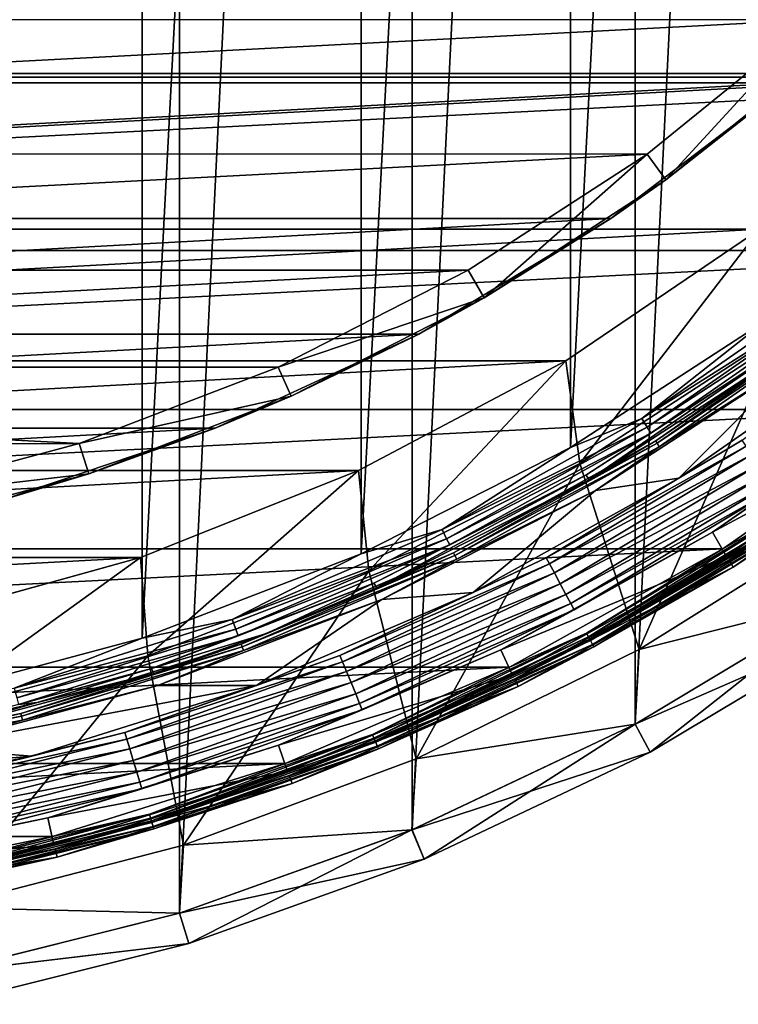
# Model space of a CAD drawing. Header units: millimetres. Extents: x -40 to 40, y -40 to 40.
# Tile 138 of 256: x 9 to 20.2, y -39.2 to -23.8. Entities that reach past the tile are written whole.
import ezdxf

# ---------------------------------------------------------------- set-up
doc = ezdxf.new("R2010")
doc.units = ezdxf.units.MM
doc.header["$LTSCALE"] = 26.699852
for name, color, linetype in [('1', 7, 'CONTINUOUS'), ('104', 7, 'CONTINUOUS'), ('105', 7, 'CONTINUOUS'), ('106', 7, 'CONTINUOUS'), ('109', 7, 'CONTINUOUS'), ('11', 7, 'CONTINUOUS'), ('12', 7, 'CONTINUOUS'), ('14', 7, 'CONTINUOUS'), ('16', 7, 'CONTINUOUS'), ('17', 7, 'CONTINUOUS'), ('3', 7, 'CONTINUOUS'), ('38', 7, 'CONTINUOUS'), ('39', 7, 'CONTINUOUS'), ('4', 7, 'CONTINUOUS'), ('41', 7, 'CONTINUOUS'), ('42', 7, 'CONTINUOUS'), ('46', 7, 'CONTINUOUS'), ('47', 7, 'CONTINUOUS'), ('48', 7, 'CONTINUOUS'), ('60', 7, 'CONTINUOUS'), ('61', 7, 'CONTINUOUS'), ('62', 7, 'CONTINUOUS'), ('63', 7, 'CONTINUOUS'), ('7', 7, 'CONTINUOUS'), ('8', 7, 'CONTINUOUS'), ('9', 7, 'CONTINUOUS')]:
    doc.layers.add(name, color=color, linetype=linetype)

msp = doc.modelspace()

# ---------------------------------------------------------------- linework, layer by layer
at = {"layer": '1', "linetype": 'Continuous'}
for points in [[(11.467, 37.799), (7.706, 38.741), (7.707, -38.741), (11.467, 37.799)], [(11.467, -37.799), (11.467, 37.799), (7.707, -38.741), (11.467, -37.799)], [(15.116, 36.493), (11.467, 37.799), (11.467, -37.799), (15.116, 36.493)], [(15.117, -36.493), (15.116, 36.493), (11.467, -37.799), (15.117, -36.493)], [(18.62, 34.836), (15.116, 36.493), (15.117, -36.493), (18.62, 34.836)], [(18.62, -34.836), (18.62, 34.836), (15.117, -36.493), (18.62, -34.836)], [(21.944, 32.843), (18.62, 34.836), (18.62, -34.836), (21.944, 32.843)], [(21.945, -32.843), (21.944, 32.843), (18.62, -34.836), (21.945, -32.843)]]:
    msp.add_3dface(points, dxfattribs=at)
at = {"layer": '104', "linetype": 'Continuous'}
for points in [[(21.411, -23.781, -730), (23.78, -21.413, -730), (-21.413, -23.78, -730), (21.411, -23.781, -730)], [(-18.81, -25.888, -730), (21.411, -23.781, -730), (-21.413, -23.78, -730), (-18.81, -25.888, -730)], [(18.809, -25.889, -730), (21.411, -23.781, -730), (-18.81, -25.888, -730), (18.809, -25.889, -730)], [(-16, -27.713, -730), (18.809, -25.889, -730), (-18.81, -25.888, -730), (-16, -27.713, -730)], [(16, -27.713, -730), (18.809, -25.889, -730), (-16, -27.713, -730), (16, -27.713, -730)], [(-13.016, -29.233, -730), (16, -27.713, -730), (-16, -27.713, -730), (-13.016, -29.233, -730)], [(13.016, -29.233, -730), (16, -27.713, -730), (-13.016, -29.233, -730), (13.016, -29.233, -730)], [(-9.889, -30.434, -730), (9.89, -30.433, -730), (-13.016, -29.233, -730), (-9.889, -30.434, -730)], [(9.89, -30.433, -730), (13.016, -29.233, -730), (-13.016, -29.233, -730), (9.89, -30.433, -730)], [(6.654, -31.3, -730), (9.89, -30.433, -730), (-9.889, -30.434, -730), (6.654, -31.3, -730)]]:
    msp.add_3dface(points, dxfattribs=at)
at = {"layer": '105', "linetype": 'Continuous'}
for points in [[(21.411, -23.781, -730), (18.809, -25.889, -730), (19.103, -26.293, -730.5), (21.411, -23.781, -730)], [(21.747, -24.152, -730.5), (21.411, -23.781, -730), (19.103, -26.293, -730.5), (21.747, -24.152, -730.5)], [(18.809, -25.889, -730), (16, -27.713, -730), (16.25, -28.146, -730.5), (18.809, -25.889, -730)], [(19.103, -26.293, -730.5), (18.809, -25.889, -730), (16.25, -28.146, -730.5), (19.103, -26.293, -730.5)], [(16, -27.713, -730), (13.016, -29.233, -730), (16.25, -28.146, -730.5), (16, -27.713, -730)], [(16.25, -28.146, -730.5), (13.016, -29.233, -730), (13.219, -29.69, -730.5), (16.25, -28.146, -730.5)], [(13.016, -29.233, -730), (9.89, -30.433, -730), (13.219, -29.69, -730.5), (13.016, -29.233, -730)], [(13.219, -29.69, -730.5), (9.89, -30.433, -730), (10.043, -30.909, -730.5), (13.219, -29.69, -730.5)], [(9.89, -30.433, -730), (6.654, -31.3, -730), (10.043, -30.909, -730.5), (9.89, -30.433, -730)], [(10.043, -30.909, -730.5), (6.654, -31.3, -730), (6.757, -31.79, -730.5), (10.043, -30.909, -730.5)]]:
    msp.add_3dface(points, dxfattribs=at)
at = {"layer": '106', "linetype": 'Continuous'}
for points in [[(21.747, -24.152, -730.5), (19.103, -26.293, -730.5), (21.039, -24.771, -733), (21.747, -24.152, -730.5)], [(21.039, -24.771, -733), (19.103, -26.293, -730.5), (18.237, -26.901, -733), (21.039, -24.771, -733)], [(19.103, -26.293, -730.5), (16.25, -28.146, -730.5), (18.237, -26.901, -733), (19.103, -26.293, -730.5)], [(18.237, -26.901, -733), (16.25, -28.146, -730.5), (15.222, -28.715, -733), (18.237, -26.901, -733)], [(16.25, -28.146, -730.5), (13.219, -29.69, -730.5), (15.222, -28.715, -733), (16.25, -28.146, -730.5)], [(15.222, -28.715, -733), (13.219, -29.69, -730.5), (12.028, -30.192, -733), (15.222, -28.715, -733)], [(13.219, -29.69, -730.5), (10.043, -30.909, -730.5), (12.028, -30.192, -733), (13.219, -29.69, -730.5)], [(12.028, -30.192, -733), (10.043, -30.909, -730.5), (8.694, -31.316, -733), (12.028, -30.192, -733)], [(10.043, -30.909, -730.5), (6.757, -31.79, -730.5), (8.694, -31.316, -733), (10.043, -30.909, -730.5)]]:
    msp.add_3dface(points, dxfattribs=at)
at = {"layer": '109', "linetype": 'Continuous'}
for points in [[(23.594, -22.351, -733), (-21.039, -24.771, -733), (-23.595, -22.35, -733), (23.594, -22.351, -733)], [(23.594, -22.351, -733), (21.039, -24.771, -733), (-21.039, -24.771, -733), (23.594, -22.351, -733)], [(21.039, -24.771, -733), (-18.238, -26.9, -733), (-21.039, -24.771, -733), (21.039, -24.771, -733)], [(21.039, -24.771, -733), (18.237, -26.901, -733), (-18.238, -26.9, -733), (21.039, -24.771, -733)], [(18.237, -26.901, -733), (-15.223, -28.714, -733), (-18.238, -26.9, -733), (18.237, -26.901, -733)], [(18.237, -26.901, -733), (15.222, -28.715, -733), (-15.223, -28.714, -733), (18.237, -26.901, -733)], [(15.222, -28.715, -733), (-12.029, -30.192, -733), (-15.223, -28.714, -733), (15.222, -28.715, -733)], [(15.222, -28.715, -733), (12.028, -30.192, -733), (-12.029, -30.192, -733), (15.222, -28.715, -733)], [(12.028, -30.192, -733), (-8.694, -31.316, -733), (-12.029, -30.192, -733), (12.028, -30.192, -733)], [(12.028, -30.192, -733), (8.694, -31.316, -733), (-8.694, -31.316, -733), (12.028, -30.192, -733)]]:
    msp.add_3dface(points, dxfattribs=at)
at = {"layer": '11', "linetype": 'Continuous'}
for points in [[(20.867, -28.719, -4), (18.685, -33.662, -4), (17.751, -30.743, -4), (20.867, -28.719, -4)], [(21.994, -31.599, -4), (18.685, -33.662, -4), (20.867, -28.719, -4), (21.994, -31.599, -4)], [(17.751, -30.743, -4), (15.183, -35.38, -4), (14.44, -32.43, -4), (17.751, -30.743, -4)], [(18.685, -33.662, -4), (15.183, -35.38, -4), (17.751, -30.743, -4), (18.685, -33.662, -4)], [(14.44, -32.43, -4), (11.527, -36.734, -4), (10.972, -33.762, -4), (14.44, -32.43, -4)], [(15.183, -35.38, -4), (11.527, -36.734, -4), (14.44, -32.43, -4), (15.183, -35.38, -4)], [(10.972, -33.762, -4), (7.75, -37.712, -4), (7.382, -34.724, -4), (10.972, -33.762, -4)], [(11.527, -36.734, -4), (7.75, -37.712, -4), (10.972, -33.762, -4), (11.527, -36.734, -4)]]:
    msp.add_3dface(points, dxfattribs=at)
at = {"layer": '12', "linetype": 'Continuous'}
for points in [[(20.867, -28.719, -4), (17.751, -30.743, -4), (20.867, -28.72, -6.5), (20.867, -28.719, -4)], [(20.867, -28.72, -6.5), (17.751, -30.743, -4), (17.751, -30.743, -6.5), (20.867, -28.72, -6.5)], [(17.751, -30.743, -6.5), (14.44, -32.43, -4), (14.44, -32.43, -6.5), (17.751, -30.743, -6.5)], [(17.751, -30.743, -4), (14.44, -32.43, -4), (17.751, -30.743, -6.5), (17.751, -30.743, -4)], [(14.44, -32.43, -6.5), (10.972, -33.762, -4), (10.971, -33.762, -6.5), (14.44, -32.43, -6.5)], [(14.44, -32.43, -4), (10.972, -33.762, -4), (14.44, -32.43, -6.5), (14.44, -32.43, -4)], [(10.971, -33.762, -6.5), (7.382, -34.724, -4), (7.381, -34.724, -6.5), (10.971, -33.762, -6.5)], [(10.972, -33.762, -4), (7.382, -34.724, -4), (10.971, -33.762, -6.5), (10.972, -33.762, -4)]]:
    msp.add_3dface(points, dxfattribs=at)
at = {"layer": '14', "linetype": 'Continuous'}
for points in [[(20.577, -27.066, -6.5), (17.751, -30.743, -6.5), (17.53, -29.132, -6.5), (20.577, -27.066, -6.5)], [(20.867, -28.72, -6.5), (17.751, -30.743, -6.5), (20.577, -27.066, -6.5), (20.867, -28.72, -6.5)], [(17.53, -29.132, -6.5), (14.44, -32.43, -6.5), (14.277, -30.857, -6.5), (17.53, -29.132, -6.5)], [(17.751, -30.743, -6.5), (14.44, -32.43, -6.5), (17.53, -29.132, -6.5), (17.751, -30.743, -6.5)], [(14.277, -30.857, -6.5), (10.971, -33.762, -6.5), (10.857, -32.22, -6.5), (14.277, -30.857, -6.5)], [(14.44, -32.43, -6.5), (10.971, -33.762, -6.5), (14.277, -30.857, -6.5), (14.44, -32.43, -6.5)], [(10.857, -32.22, -6.5), (7.381, -34.724, -6.5), (7.31, -33.205, -6.5), (10.857, -32.22, -6.5)], [(10.971, -33.762, -6.5), (7.381, -34.724, -6.5), (10.857, -32.22, -6.5), (10.971, -33.762, -6.5)]]:
    msp.add_3dface(points, dxfattribs=at)
at = {"layer": '16', "linetype": 'Continuous'}
for points in [[(-23.383, -24.683, -3.5), (-25.915, -22.01, -3.5), (25.914, -22.01, -3.5), (-23.383, -24.683, -3.5)], [(23.382, -24.683, -3.5), (-23.383, -24.683, -3.5), (25.914, -22.01, -3.5), (23.382, -24.683, -3.5)], [(-20.577, -27.066, -3.5), (-23.383, -24.683, -3.5), (23.382, -24.683, -3.5), (-20.577, -27.066, -3.5)], [(20.576, -27.067, -3.5), (-20.577, -27.066, -3.5), (23.382, -24.683, -3.5), (20.576, -27.067, -3.5)], [(-17.53, -29.132, -3.5), (-20.577, -27.066, -3.5), (20.576, -27.067, -3.5), (-17.53, -29.132, -3.5)], [(17.529, -29.133, -3.5), (-17.53, -29.132, -3.5), (20.576, -27.067, -3.5), (17.529, -29.133, -3.5)], [(-14.277, -30.857, -3.5), (-17.53, -29.132, -3.5), (17.529, -29.133, -3.5), (-14.277, -30.857, -3.5)], [(14.277, -30.857, -3.5), (-14.277, -30.857, -3.5), (17.529, -29.133, -3.5), (14.277, -30.857, -3.5)], [(-10.857, -32.22, -3.5), (-14.277, -30.857, -3.5), (14.277, -30.857, -3.5), (-10.857, -32.22, -3.5)], [(10.857, -32.22, -3.5), (-10.857, -32.22, -3.5), (14.277, -30.857, -3.5), (10.857, -32.22, -3.5)], [(-7.31, -33.205, -3.5), (-10.857, -32.22, -3.5), (10.857, -32.22, -3.5), (-7.31, -33.205, -3.5)], [(7.309, -33.205, -3.5), (-7.31, -33.205, -3.5), (10.857, -32.22, -3.5), (7.309, -33.205, -3.5)]]:
    msp.add_3dface(points, dxfattribs=at)
at = {"layer": '17', "linetype": 'Continuous'}
for points in [[(17.53, -29.132, -6.5), (17.529, -29.133, -3.5), (20.576, -27.067, -3.5), (17.53, -29.132, -6.5)], [(20.577, -27.066, -6.5), (17.53, -29.132, -6.5), (20.576, -27.067, -3.5), (20.577, -27.066, -6.5)], [(17.53, -29.132, -6.5), (14.277, -30.857, -6.5), (17.529, -29.133, -3.5), (17.53, -29.132, -6.5)], [(14.277, -30.857, -6.5), (14.277, -30.857, -3.5), (17.529, -29.133, -3.5), (14.277, -30.857, -6.5)], [(14.277, -30.857, -6.5), (10.857, -32.22, -6.5), (14.277, -30.857, -3.5), (14.277, -30.857, -6.5)], [(10.857, -32.22, -6.5), (10.857, -32.22, -3.5), (14.277, -30.857, -3.5), (10.857, -32.22, -6.5)], [(7.31, -33.205, -6.5), (7.309, -33.205, -3.5), (10.857, -32.22, -3.5), (7.31, -33.205, -6.5)], [(10.857, -32.22, -6.5), (7.31, -33.205, -6.5), (10.857, -32.22, -3.5), (10.857, -32.22, -6.5)]]:
    msp.add_3dface(points, dxfattribs=at)
at = {"layer": '3', "linetype": 'Continuous'}
for points in [[(21.945, -32.843), (18.62, -34.836), (22.223, -33.259, -0.5), (21.945, -32.843)], [(22.223, -33.259, -0.5), (18.62, -34.836), (18.856, -35.277, -0.5), (22.223, -33.259, -0.5)], [(18.62, -34.836), (15.117, -36.493), (18.856, -35.277, -0.5), (18.62, -34.836)], [(18.856, -35.277, -0.5), (15.117, -36.493), (15.307, -36.955, -0.5), (18.856, -35.277, -0.5)], [(15.117, -36.493), (11.467, -37.799), (15.307, -36.955, -0.5), (15.117, -36.493)], [(15.307, -36.955, -0.5), (11.467, -37.799), (11.611, -38.278, -0.5), (15.307, -36.955, -0.5)], [(11.467, -37.799), (7.707, -38.741), (11.611, -38.278, -0.5), (11.467, -37.799)], [(11.611, -38.278, -0.5), (7.707, -38.741), (7.804, -39.231, -0.5), (11.611, -38.278, -0.5)]]:
    msp.add_3dface(points, dxfattribs=at)
at = {"layer": '38', "linetype": 'Continuous'}
for points in [[(19.307, -30.975, -6), (22.342, -28.863, -6), (21.158, -29.117, -6), (19.307, -30.975, -6)], [(17.999, -31.169, -6), (19.307, -30.975, -6), (21.158, -29.117, -6), (17.999, -31.169, -6)], [(16.075, -32.77, -6), (19.307, -30.975, -6), (17.999, -31.169, -6), (16.075, -32.77, -6)], [(14.643, -32.879, -6), (16.075, -32.77, -6), (17.999, -31.169, -6), (14.643, -32.879, -6)], [(11.127, -34.229, -6), (12.677, -34.228, -6), (14.643, -32.879, -6), (11.127, -34.229, -6)], [(12.677, -34.228, -6), (16.075, -32.77, -6), (14.643, -32.879, -6), (12.677, -34.228, -6)], [(9.15, -35.335, -6), (12.677, -34.228, -6), (7.489, -35.205, -6), (9.15, -35.335, -6)], [(7.489, -35.205, -6), (12.677, -34.228, -6), (11.127, -34.229, -6), (7.489, -35.205, -6)], [(3.769, -35.795, -6), (9.15, -35.335, -6), (7.489, -35.205, -6), (3.769, -35.795, -6)], [(5.528, -36.079, -6), (9.15, -35.335, -6), (3.769, -35.795, -6), (5.528, -36.079, -6)]]:
    msp.add_3dface(points, dxfattribs=at)
at = {"layer": '39', "linetype": 'Continuous'}
for points in [[(22.342, -28.863, -6), (19.307, -30.975, -6), (20.299, -30.38, -5.809), (22.342, -28.863, -6)], [(22.952, -29.655, -6), (20.813, -31.149, -5.81), (19.835, -31.825, -6), (22.952, -29.655, -6)], [(20.299, -30.38, -5.809), (17.224, -32.224, -5.809), (20.36, -30.471, -5.646), (20.299, -30.38, -5.809)], [(20.299, -30.38, -5.809), (19.307, -30.975, -6), (17.224, -32.224, -5.809), (20.299, -30.38, -5.809)], [(20.36, -30.471, -5.646), (17.224, -32.224, -5.809), (17.275, -32.319, -5.646), (20.36, -30.471, -5.646)], [(20.36, -30.471, -5.646), (17.275, -32.319, -5.646), (20.45, -30.606, -5.538), (20.36, -30.471, -5.646)], [(20.45, -30.606, -5.538), (17.275, -32.319, -5.646), (17.352, -32.463, -5.538), (20.45, -30.606, -5.538)], [(20.45, -30.606, -5.538), (17.352, -32.463, -5.538), (20.556, -30.765, -5.5), (20.45, -30.606, -5.538)], [(20.556, -30.765, -5.5), (17.352, -32.463, -5.538), (17.442, -32.632, -5.5), (20.556, -30.765, -5.5)], [(20.556, -30.765, -5.5), (17.442, -32.632, -5.5), (20.663, -30.924, -5.538), (20.556, -30.765, -5.5)], [(19.307, -30.975, -6), (16.075, -32.77, -6), (17.224, -32.224, -5.809), (19.307, -30.975, -6)], [(20.663, -30.924, -5.538), (17.442, -32.632, -5.5), (17.532, -32.8, -5.538), (20.663, -30.924, -5.538)], [(20.663, -30.924, -5.538), (17.532, -32.8, -5.538), (20.753, -31.059, -5.647), (20.663, -30.924, -5.538)], [(20.753, -31.059, -5.647), (17.532, -32.8, -5.538), (17.609, -32.944, -5.647), (20.753, -31.059, -5.647)], [(20.753, -31.059, -5.647), (17.609, -32.944, -5.647), (20.813, -31.149, -5.81), (20.753, -31.059, -5.647)], [(20.813, -31.149, -5.81), (17.609, -32.944, -5.647), (17.66, -33.039, -5.81), (20.813, -31.149, -5.81)], [(20.813, -31.149, -5.81), (17.66, -33.039, -5.81), (19.835, -31.825, -6), (20.813, -31.149, -5.81)], [(19.835, -31.825, -6), (17.66, -33.039, -5.81), (16.513, -33.669, -6), (19.835, -31.825, -6)], [(17.224, -32.224, -5.809), (16.075, -32.77, -6), (13.983, -33.757, -5.809), (17.224, -32.224, -5.809)], [(17.224, -32.224, -5.809), (13.983, -33.757, -5.809), (17.275, -32.319, -5.646), (17.224, -32.224, -5.809)], [(17.275, -32.319, -5.646), (13.983, -33.757, -5.809), (14.024, -33.857, -5.646), (17.275, -32.319, -5.646)], [(17.275, -32.319, -5.646), (14.024, -33.857, -5.646), (17.352, -32.463, -5.538), (17.275, -32.319, -5.646)], [(17.352, -32.463, -5.538), (14.024, -33.857, -5.646), (14.086, -34.007, -5.538), (17.352, -32.463, -5.538)], [(17.352, -32.463, -5.538), (14.086, -34.007, -5.538), (17.442, -32.632, -5.5), (17.352, -32.463, -5.538)], [(17.442, -32.632, -5.5), (14.086, -34.007, -5.538), (14.16, -34.184, -5.5), (17.442, -32.632, -5.5)], [(17.442, -32.632, -5.5), (14.16, -34.184, -5.5), (17.532, -32.8, -5.538), (17.442, -32.632, -5.5)], [(16.075, -32.77, -6), (12.677, -34.228, -6), (13.983, -33.757, -5.809), (16.075, -32.77, -6)], [(17.532, -32.8, -5.538), (14.16, -34.184, -5.5), (14.233, -34.361, -5.538), (17.532, -32.8, -5.538)], [(17.532, -32.8, -5.538), (14.233, -34.361, -5.538), (17.609, -32.944, -5.647), (17.532, -32.8, -5.538)], [(17.609, -32.944, -5.647), (14.233, -34.361, -5.538), (14.295, -34.511, -5.647), (17.609, -32.944, -5.647)], [(17.609, -32.944, -5.647), (14.295, -34.511, -5.647), (17.66, -33.039, -5.81), (17.609, -32.944, -5.647)], [(17.66, -33.039, -5.81), (14.295, -34.511, -5.647), (14.336, -34.611, -5.81), (17.66, -33.039, -5.81)], [(17.66, -33.039, -5.81), (14.336, -34.611, -5.81), (16.513, -33.669, -6), (17.66, -33.039, -5.81)], [(16.513, -33.669, -6), (14.336, -34.611, -5.81), (13.023, -35.166, -6), (16.513, -33.669, -6)], [(13.983, -33.757, -5.809), (12.677, -34.228, -6), (10.606, -34.965, -5.809), (13.983, -33.757, -5.809)], [(13.983, -33.757, -5.809), (10.606, -34.965, -5.809), (14.024, -33.857, -5.646), (13.983, -33.757, -5.809)], [(14.024, -33.857, -5.646), (10.606, -34.965, -5.809), (10.638, -35.069, -5.646), (14.024, -33.857, -5.646)], [(14.024, -33.857, -5.646), (10.638, -35.069, -5.646), (14.086, -34.007, -5.538), (14.024, -33.857, -5.646)], [(14.086, -34.007, -5.538), (10.638, -35.069, -5.646), (10.685, -35.224, -5.538), (14.086, -34.007, -5.538)], [(14.086, -34.007, -5.538), (10.685, -35.224, -5.538), (14.16, -34.184, -5.5), (14.086, -34.007, -5.538)], [(12.677, -34.228, -6), (9.15, -35.335, -6), (10.606, -34.965, -5.809), (12.677, -34.228, -6)], [(14.16, -34.184, -5.5), (10.685, -35.224, -5.538), (10.741, -35.407, -5.5), (14.16, -34.184, -5.5)], [(14.16, -34.184, -5.5), (10.741, -35.407, -5.5), (14.233, -34.361, -5.538), (14.16, -34.184, -5.5)], [(14.233, -34.361, -5.538), (10.741, -35.407, -5.5), (10.796, -35.591, -5.538), (14.233, -34.361, -5.538)], [(14.233, -34.361, -5.538), (10.796, -35.591, -5.538), (14.295, -34.511, -5.647), (14.233, -34.361, -5.538)], [(14.295, -34.511, -5.647), (10.796, -35.591, -5.538), (10.843, -35.746, -5.647), (14.295, -34.511, -5.647)], [(14.295, -34.511, -5.647), (10.843, -35.746, -5.647), (14.336, -34.611, -5.81), (14.295, -34.511, -5.647)], [(14.336, -34.611, -5.81), (10.843, -35.746, -5.647), (10.875, -35.849, -5.81), (14.336, -34.611, -5.81)], [(14.336, -34.611, -5.81), (10.875, -35.849, -5.81), (13.023, -35.166, -6), (14.336, -34.611, -5.81)], [(10.606, -34.965, -5.809), (9.15, -35.335, -6), (7.128, -35.836, -5.809), (10.606, -34.965, -5.809)], [(10.606, -34.965, -5.809), (7.128, -35.836, -5.809), (10.638, -35.069, -5.646), (10.606, -34.965, -5.809)], [(10.638, -35.069, -5.646), (7.128, -35.836, -5.809), (7.149, -35.942, -5.646), (10.638, -35.069, -5.646)], [(10.638, -35.069, -5.646), (7.149, -35.942, -5.646), (10.685, -35.224, -5.538), (10.638, -35.069, -5.646)], [(10.685, -35.224, -5.538), (7.149, -35.942, -5.646), (7.181, -36.102, -5.538), (10.685, -35.224, -5.538)], [(10.685, -35.224, -5.538), (7.181, -36.102, -5.538), (10.741, -35.407, -5.5), (10.685, -35.224, -5.538)], [(13.023, -35.166, -6), (10.875, -35.849, -5.81), (9.399, -36.303, -6), (13.023, -35.166, -6)], [(9.15, -35.335, -6), (5.528, -36.079, -6), (7.128, -35.836, -5.809), (9.15, -35.335, -6)], [(10.741, -35.407, -5.5), (7.181, -36.102, -5.538), (7.218, -36.29, -5.5), (10.741, -35.407, -5.5)], [(10.741, -35.407, -5.5), (7.218, -36.29, -5.5), (10.796, -35.591, -5.538), (10.741, -35.407, -5.5)], [(10.796, -35.591, -5.538), (7.218, -36.29, -5.5), (7.256, -36.477, -5.538), (10.796, -35.591, -5.538)], [(10.796, -35.591, -5.538), (7.256, -36.477, -5.538), (10.843, -35.746, -5.647), (10.796, -35.591, -5.538)], [(10.843, -35.746, -5.647), (7.256, -36.477, -5.538), (7.287, -36.636, -5.647), (10.843, -35.746, -5.647)], [(10.843, -35.746, -5.647), (7.287, -36.636, -5.647), (10.875, -35.849, -5.81), (10.843, -35.746, -5.647)], [(10.875, -35.849, -5.81), (7.287, -36.636, -5.647), (7.309, -36.743, -5.81), (10.875, -35.849, -5.81)], [(10.875, -35.849, -5.81), (7.309, -36.743, -5.81), (9.399, -36.303, -6), (10.875, -35.849, -5.81)], [(9.399, -36.303, -6), (7.309, -36.743, -5.81), (5.679, -37.068, -6), (9.399, -36.303, -6)]]:
    msp.add_3dface(points, dxfattribs=at)
at = {"layer": '4', "linetype": 'Continuous'}
for points in [[(22.223, -33.259, -14.5), (18.856, -35.277, -0.5), (18.856, -35.277, -14.5), (22.223, -33.259, -14.5)], [(22.223, -33.259, -0.5), (18.856, -35.277, -0.5), (22.223, -33.259, -14.5), (22.223, -33.259, -0.5)], [(18.856, -35.277, -0.5), (15.307, -36.955, -0.5), (18.856, -35.277, -14.5), (18.856, -35.277, -0.5)], [(18.856, -35.277, -14.5), (15.307, -36.955, -0.5), (15.307, -36.955, -14.5), (18.856, -35.277, -14.5)], [(15.307, -36.955, -0.5), (11.611, -38.278, -0.5), (15.307, -36.955, -14.5), (15.307, -36.955, -0.5)], [(15.307, -36.955, -14.5), (11.611, -38.278, -0.5), (11.611, -38.278, -14.5), (15.307, -36.955, -14.5)], [(11.611, -38.278, -0.5), (7.804, -39.231, -0.5), (11.611, -38.278, -14.5), (11.611, -38.278, -0.5)], [(11.611, -38.278, -14.5), (7.804, -39.231, -0.5), (7.804, -39.231, -14.5), (11.611, -38.278, -14.5)]]:
    msp.add_3dface(points, dxfattribs=at)
at = {"layer": '41', "linetype": 'Continuous'}
for points in [[(22.952, -29.655, -6), (19.835, -31.825, -6), (23.208, -30.009, -6), (22.952, -29.655, -6)], [(23.208, -30.009, -6), (19.835, -31.825, -6), (20.053, -32.203, -6), (23.208, -30.009, -6)], [(19.835, -31.825, -6), (16.513, -33.669, -6), (20.053, -32.203, -6), (19.835, -31.825, -6)], [(20.053, -32.203, -6), (16.513, -33.669, -6), (16.693, -34.066, -6), (20.053, -32.203, -6)], [(16.513, -33.669, -6), (13.023, -35.166, -6), (16.693, -34.066, -6), (16.513, -33.669, -6)], [(16.693, -34.066, -6), (13.023, -35.166, -6), (13.162, -35.58, -6), (16.693, -34.066, -6)], [(13.023, -35.166, -6), (9.399, -36.303, -6), (13.162, -35.58, -6), (13.023, -35.166, -6)], [(13.162, -35.58, -6), (9.399, -36.303, -6), (9.496, -36.728, -6), (13.162, -35.58, -6)], [(9.399, -36.303, -6), (5.679, -37.068, -6), (9.496, -36.728, -6), (9.399, -36.303, -6)], [(5.679, -37.068, -6), (1.9, -37.452, -6), (9.496, -36.728, -6), (5.679, -37.068, -6)], [(9.496, -36.728, -6), (1.9, -37.452, -6), (5.733, -37.5, -6), (9.496, -36.728, -6)]]:
    msp.add_3dface(points, dxfattribs=at)
at = {"layer": '42', "linetype": 'Continuous'}
for points in [[(23.208, -30.009, -6), (20.053, -32.203, -6), (21.119, -31.607, -6.016), (23.208, -30.009, -6)], [(23.331, -30.166, -6.203), (21.179, -31.697, -6.126), (20.161, -32.371, -6.203), (23.331, -30.166, -6.203)], [(21.119, -31.607, -6.016), (17.919, -33.525, -6.016), (21.155, -31.661, -6.06), (21.119, -31.607, -6.016)], [(21.119, -31.607, -6.016), (20.053, -32.203, -6), (17.919, -33.525, -6.016), (21.119, -31.607, -6.016)], [(21.155, -31.661, -6.06), (17.919, -33.525, -6.016), (17.95, -33.583, -6.06), (21.155, -31.661, -6.06)], [(21.155, -31.661, -6.06), (17.95, -33.583, -6.06), (21.179, -31.697, -6.126), (21.155, -31.661, -6.06)], [(21.179, -31.697, -6.126), (17.95, -33.583, -6.06), (17.971, -33.621, -6.126), (21.179, -31.697, -6.126)], [(21.179, -31.697, -6.126), (17.971, -33.621, -6.126), (20.161, -32.371, -6.203), (21.179, -31.697, -6.126)], [(20.053, -32.203, -6), (16.693, -34.066, -6), (17.919, -33.525, -6.016), (20.053, -32.203, -6)], [(20.161, -32.371, -6.203), (17.971, -33.621, -6.126), (16.783, -34.245, -6.203), (20.161, -32.371, -6.203)], [(17.919, -33.525, -6.016), (14.547, -35.12, -6.016), (17.95, -33.583, -6.06), (17.919, -33.525, -6.016)], [(17.919, -33.525, -6.016), (16.693, -34.066, -6), (14.547, -35.12, -6.016), (17.919, -33.525, -6.016)], [(17.95, -33.583, -6.06), (14.547, -35.12, -6.016), (14.572, -35.18, -6.06), (17.95, -33.583, -6.06)], [(17.95, -33.583, -6.06), (14.572, -35.18, -6.06), (17.971, -33.621, -6.126), (17.95, -33.583, -6.06)], [(17.971, -33.621, -6.126), (14.572, -35.18, -6.06), (14.589, -35.22, -6.126), (17.971, -33.621, -6.126)], [(17.971, -33.621, -6.126), (14.589, -35.22, -6.126), (16.783, -34.245, -6.203), (17.971, -33.621, -6.126)], [(16.693, -34.066, -6), (13.162, -35.58, -6), (14.547, -35.12, -6.016), (16.693, -34.066, -6)], [(16.783, -34.245, -6.203), (14.589, -35.22, -6.126), (13.234, -35.766, -6.203), (16.783, -34.245, -6.203)], [(14.547, -35.12, -6.016), (11.035, -36.377, -6.016), (14.572, -35.18, -6.06), (14.547, -35.12, -6.016)], [(14.547, -35.12, -6.016), (13.162, -35.58, -6), (11.035, -36.377, -6.016), (14.547, -35.12, -6.016)], [(14.572, -35.18, -6.06), (11.035, -36.377, -6.016), (11.054, -36.439, -6.06), (14.572, -35.18, -6.06)], [(14.572, -35.18, -6.06), (11.054, -36.439, -6.06), (14.589, -35.22, -6.126), (14.572, -35.18, -6.06)], [(14.589, -35.22, -6.126), (11.054, -36.439, -6.06), (11.066, -36.48, -6.126), (14.589, -35.22, -6.126)], [(14.589, -35.22, -6.126), (11.066, -36.48, -6.126), (13.234, -35.766, -6.203), (14.589, -35.22, -6.126)], [(13.162, -35.58, -6), (9.496, -36.728, -6), (11.035, -36.377, -6.016), (13.162, -35.58, -6)], [(13.234, -35.766, -6.203), (11.066, -36.48, -6.126), (9.547, -36.922, -6.203), (13.234, -35.766, -6.203)], [(11.035, -36.377, -6.016), (7.416, -37.283, -6.016), (11.054, -36.439, -6.06), (11.035, -36.377, -6.016)], [(11.035, -36.377, -6.016), (9.496, -36.728, -6), (7.416, -37.283, -6.016), (11.035, -36.377, -6.016)], [(11.054, -36.439, -6.06), (7.416, -37.283, -6.016), (7.429, -37.347, -6.06), (11.054, -36.439, -6.06)], [(11.054, -36.439, -6.06), (7.429, -37.347, -6.06), (11.066, -36.48, -6.126), (11.054, -36.439, -6.06)], [(11.066, -36.48, -6.126), (7.429, -37.347, -6.06), (7.437, -37.389, -6.126), (11.066, -36.48, -6.126)], [(11.066, -36.48, -6.126), (7.437, -37.389, -6.126), (9.547, -36.922, -6.203), (11.066, -36.48, -6.126)], [(9.496, -36.728, -6), (5.733, -37.5, -6), (7.416, -37.283, -6.016), (9.496, -36.728, -6)], [(9.547, -36.922, -6.203), (7.437, -37.389, -6.126), (5.762, -37.698, -6.203), (9.547, -36.922, -6.203)]]:
    msp.add_3dface(points, dxfattribs=at)
at = {"layer": '46', "linetype": 'Continuous'}
for points in [[(23.138, -29.895, -14), (21.044, -31.495, -13.985), (19.995, -32.083, -14), (23.138, -29.895, -14)], [(23.254, -30.058, -13.803), (20.095, -32.256, -13.803), (21.105, -31.585, -13.879), (23.254, -30.058, -13.803)], [(21.044, -31.495, -13.985), (17.856, -33.406, -13.985), (19.995, -32.083, -14), (21.044, -31.495, -13.985)], [(21.044, -31.495, -13.985), (17.886, -33.463, -13.943), (17.856, -33.406, -13.985), (21.044, -31.495, -13.985)], [(21.08, -31.549, -13.943), (17.886, -33.463, -13.943), (21.044, -31.495, -13.985), (21.08, -31.549, -13.943)], [(21.08, -31.549, -13.943), (17.907, -33.502, -13.879), (17.886, -33.463, -13.943), (21.08, -31.549, -13.943)], [(21.105, -31.585, -13.879), (17.907, -33.502, -13.879), (21.08, -31.549, -13.943), (21.105, -31.585, -13.879)], [(21.105, -31.585, -13.879), (20.095, -32.256, -13.803), (17.907, -33.502, -13.879), (21.105, -31.585, -13.879)], [(19.995, -32.083, -14), (17.856, -33.406, -13.985), (16.646, -33.941, -14), (19.995, -32.083, -14)], [(20.095, -32.256, -13.803), (16.729, -34.123, -13.803), (17.907, -33.502, -13.879), (20.095, -32.256, -13.803)], [(17.856, -33.406, -13.985), (14.496, -34.996, -13.985), (16.646, -33.941, -14), (17.856, -33.406, -13.985)], [(17.856, -33.406, -13.985), (14.52, -35.055, -13.943), (14.496, -34.996, -13.985), (17.856, -33.406, -13.985)], [(17.886, -33.463, -13.943), (14.52, -35.055, -13.943), (17.856, -33.406, -13.985), (17.886, -33.463, -13.943)], [(17.886, -33.463, -13.943), (14.537, -35.096, -13.879), (14.52, -35.055, -13.943), (17.886, -33.463, -13.943)], [(17.907, -33.502, -13.879), (14.537, -35.096, -13.879), (17.886, -33.463, -13.943), (17.907, -33.502, -13.879)], [(17.907, -33.502, -13.879), (16.729, -34.123, -13.803), (14.537, -35.096, -13.879), (17.907, -33.502, -13.879)], [(16.646, -33.941, -14), (14.496, -34.996, -13.985), (13.128, -35.451, -14), (16.646, -33.941, -14)], [(16.729, -34.123, -13.803), (13.19, -35.641, -13.803), (14.537, -35.096, -13.879), (16.729, -34.123, -13.803)], [(14.496, -34.996, -13.985), (10.996, -36.248, -13.985), (13.128, -35.451, -14), (14.496, -34.996, -13.985)], [(14.496, -34.996, -13.985), (11.014, -36.31, -13.943), (10.996, -36.248, -13.985), (14.496, -34.996, -13.985)], [(14.52, -35.055, -13.943), (11.014, -36.31, -13.943), (14.496, -34.996, -13.985), (14.52, -35.055, -13.943)], [(14.52, -35.055, -13.943), (11.027, -36.352, -13.879), (11.014, -36.31, -13.943), (14.52, -35.055, -13.943)], [(14.537, -35.096, -13.879), (11.027, -36.352, -13.879), (14.52, -35.055, -13.943), (14.537, -35.096, -13.879)], [(14.537, -35.096, -13.879), (13.19, -35.641, -13.803), (11.027, -36.352, -13.879), (14.537, -35.096, -13.879)], [(13.128, -35.451, -14), (10.996, -36.248, -13.985), (9.474, -36.597, -14), (13.128, -35.451, -14)], [(13.19, -35.641, -13.803), (9.516, -36.793, -13.803), (11.027, -36.352, -13.879), (13.19, -35.641, -13.803)], [(10.996, -36.248, -13.985), (7.39, -37.151, -13.985), (9.474, -36.597, -14), (10.996, -36.248, -13.985)], [(10.996, -36.248, -13.985), (7.402, -37.215, -13.943), (7.39, -37.151, -13.985), (10.996, -36.248, -13.985)], [(11.014, -36.31, -13.943), (7.402, -37.215, -13.943), (10.996, -36.248, -13.985), (11.014, -36.31, -13.943)], [(11.014, -36.31, -13.943), (7.411, -37.257, -13.879), (7.402, -37.215, -13.943), (11.014, -36.31, -13.943)], [(11.027, -36.352, -13.879), (7.411, -37.257, -13.879), (11.014, -36.31, -13.943), (11.027, -36.352, -13.879)], [(11.027, -36.352, -13.879), (9.516, -36.793, -13.803), (7.411, -37.257, -13.879), (11.027, -36.352, -13.879)], [(9.474, -36.597, -14), (7.39, -37.151, -13.985), (5.724, -37.368, -14), (9.474, -36.597, -14)], [(9.516, -36.793, -13.803), (5.747, -37.566, -13.803), (7.411, -37.257, -13.879), (9.516, -36.793, -13.803)]]:
    msp.add_3dface(points, dxfattribs=at)
at = {"layer": '47', "linetype": 'Continuous'}
for points in [[(23.331, -30.166, -6.203), (20.095, -32.256, -13.803), (23.254, -30.058, -13.803), (23.331, -30.166, -6.203)], [(23.331, -30.166, -6.203), (20.161, -32.371, -6.203), (20.095, -32.256, -13.803), (23.331, -30.166, -6.203)], [(20.161, -32.371, -6.203), (16.729, -34.123, -13.803), (20.095, -32.256, -13.803), (20.161, -32.371, -6.203)], [(20.161, -32.371, -6.203), (16.783, -34.245, -6.203), (16.729, -34.123, -13.803), (20.161, -32.371, -6.203)], [(16.783, -34.245, -6.203), (13.19, -35.641, -13.803), (16.729, -34.123, -13.803), (16.783, -34.245, -6.203)], [(16.783, -34.245, -6.203), (13.234, -35.766, -6.203), (13.19, -35.641, -13.803), (16.783, -34.245, -6.203)], [(13.234, -35.766, -6.203), (9.516, -36.793, -13.803), (13.19, -35.641, -13.803), (13.234, -35.766, -6.203)], [(13.234, -35.766, -6.203), (9.547, -36.922, -6.203), (9.516, -36.793, -13.803), (13.234, -35.766, -6.203)], [(9.547, -36.922, -6.203), (5.747, -37.566, -13.803), (9.516, -36.793, -13.803), (9.547, -36.922, -6.203)], [(9.547, -36.922, -6.203), (5.762, -37.698, -6.203), (5.747, -37.566, -13.803), (9.547, -36.922, -6.203)]]:
    msp.add_3dface(points, dxfattribs=at)
at = {"layer": '48', "linetype": 'Continuous'}
for points in [[(31.027, -21.597, -14), (-28.683, -24.625, -14), (-31.027, -21.596, -14), (31.027, -21.597, -14)], [(31.027, -21.597, -14), (28.683, -24.625, -14), (-28.683, -24.625, -14), (31.027, -21.597, -14)], [(28.683, -24.625, -14), (-26.045, -27.4, -14), (-28.683, -24.625, -14), (28.683, -24.625, -14)], [(28.683, -24.625, -14), (26.044, -27.401, -14), (-26.045, -27.4, -14), (28.683, -24.625, -14)], [(26.044, -27.401, -14), (-23.139, -29.895, -14), (-26.045, -27.4, -14), (26.044, -27.401, -14)], [(26.044, -27.401, -14), (23.138, -29.895, -14), (-23.139, -29.895, -14), (26.044, -27.401, -14)], [(23.138, -29.895, -14), (-19.996, -32.082, -14), (-23.139, -29.895, -14), (23.138, -29.895, -14)], [(23.138, -29.895, -14), (19.995, -32.083, -14), (-19.996, -32.082, -14), (23.138, -29.895, -14)], [(19.995, -32.083, -14), (-16.647, -33.941, -14), (-19.996, -32.082, -14), (19.995, -32.083, -14)], [(19.995, -32.083, -14), (16.646, -33.941, -14), (-16.647, -33.941, -14), (19.995, -32.083, -14)], [(16.646, -33.941, -14), (-13.128, -35.451, -14), (-16.647, -33.941, -14), (16.646, -33.941, -14)], [(16.646, -33.941, -14), (13.128, -35.451, -14), (-13.128, -35.451, -14), (16.646, -33.941, -14)], [(13.128, -35.451, -14), (-9.475, -36.597, -14), (-13.128, -35.451, -14), (13.128, -35.451, -14)], [(13.128, -35.451, -14), (9.474, -36.597, -14), (-9.475, -36.597, -14), (13.128, -35.451, -14)], [(9.474, -36.597, -14), (5.724, -37.368, -14), (-9.475, -36.597, -14), (9.474, -36.597, -14)]]:
    msp.add_3dface(points, dxfattribs=at)
at = {"layer": '60', "linetype": 'Continuous'}
for points in [[(7.32, 34.439, -11.5), (7.321, -34.439, -11.5), (10.879, 33.486, -11.5), (7.32, 34.439, -11.5)], [(7.321, -34.439, -11.5), (10.88, -33.485, -11.5), (10.879, 33.486, -11.5), (7.321, -34.439, -11.5)], [(10.879, 33.486, -11.5), (10.88, -33.485, -11.5), (14.319, 32.165, -11.5), (10.879, 33.486, -11.5)], [(10.88, -33.485, -11.5), (14.32, -32.165, -11.5), (14.319, 32.165, -11.5), (10.88, -33.485, -11.5)], [(14.319, 32.165, -11.5), (14.32, -32.165, -11.5), (17.603, 30.492, -11.5), (14.319, 32.165, -11.5)], [(14.32, -32.165, -11.5), (17.604, -30.492, -11.5), (17.603, 30.492, -11.5), (14.32, -32.165, -11.5)], [(17.603, 30.492, -11.5), (17.604, -30.492, -11.5), (20.694, 28.485, -11.5), (17.603, 30.492, -11.5)], [(17.604, -30.492, -11.5), (20.695, -28.485, -11.5), (20.694, 28.485, -11.5), (17.604, -30.492, -11.5)]]:
    msp.add_3dface(points, dxfattribs=at)
at = {"layer": '61', "linetype": 'Continuous'}
for points in [[(18.724, -30.04, -11.463), (21.766, -28.119, -11.357), (21.667, -27.992, -11.463), (18.724, -30.04, -11.463)], [(20.695, -28.485, -11.5), (18.724, -30.04, -11.463), (21.667, -27.992, -11.463), (20.695, -28.485, -11.5)], [(18.809, -30.177, -11.357), (21.766, -28.119, -11.357), (18.724, -30.04, -11.463), (18.809, -30.177, -11.357)], [(18.809, -30.177, -11.357), (21.833, -28.205, -11.197), (21.766, -28.119, -11.357), (18.809, -30.177, -11.357)], [(18.867, -30.269, -11.197), (21.833, -28.205, -11.197), (18.809, -30.177, -11.357), (18.867, -30.269, -11.197)], [(18.867, -30.269, -11.197), (20.981, -28.895, -11.009), (21.833, -28.205, -11.197), (18.867, -30.269, -11.197)], [(20.695, -28.485, -11.5), (17.604, -30.492, -11.5), (18.724, -30.04, -11.463), (20.695, -28.485, -11.5)], [(17.846, -30.929, -11.009), (20.981, -28.895, -11.009), (18.867, -30.269, -11.197), (17.846, -30.929, -11.009)], [(15.589, -31.78, -11.463), (18.809, -30.177, -11.357), (18.724, -30.04, -11.463), (15.589, -31.78, -11.463)], [(17.604, -30.492, -11.5), (15.589, -31.78, -11.463), (18.724, -30.04, -11.463), (17.604, -30.492, -11.5)], [(15.66, -31.925, -11.357), (18.809, -30.177, -11.357), (15.589, -31.78, -11.463), (15.66, -31.925, -11.357)], [(15.66, -31.925, -11.357), (18.867, -30.269, -11.197), (18.809, -30.177, -11.357), (15.66, -31.925, -11.357)], [(15.708, -32.023, -11.197), (18.867, -30.269, -11.197), (15.66, -31.925, -11.357), (15.708, -32.023, -11.197)], [(15.708, -32.023, -11.197), (17.846, -30.929, -11.009), (18.867, -30.269, -11.197), (15.708, -32.023, -11.197)], [(17.604, -30.492, -11.5), (14.32, -32.165, -11.5), (15.589, -31.78, -11.463), (17.604, -30.492, -11.5)], [(14.517, -32.625, -11.009), (17.846, -30.929, -11.009), (15.708, -32.023, -11.197), (14.517, -32.625, -11.009)], [(12.294, -33.194, -11.463), (15.66, -31.925, -11.357), (15.589, -31.78, -11.463), (12.294, -33.194, -11.463)], [(14.32, -32.165, -11.5), (12.294, -33.194, -11.463), (15.589, -31.78, -11.463), (14.32, -32.165, -11.5)], [(12.35, -33.345, -11.357), (15.66, -31.925, -11.357), (12.294, -33.194, -11.463), (12.35, -33.345, -11.357)], [(12.35, -33.345, -11.357), (15.708, -32.023, -11.197), (15.66, -31.925, -11.357), (12.35, -33.345, -11.357)], [(12.388, -33.448, -11.197), (15.708, -32.023, -11.197), (12.35, -33.345, -11.357), (12.388, -33.448, -11.197)], [(12.388, -33.448, -11.197), (14.517, -32.625, -11.009), (15.708, -32.023, -11.197), (12.388, -33.448, -11.197)], [(14.32, -32.165, -11.5), (10.88, -33.485, -11.5), (12.294, -33.194, -11.463), (14.32, -32.165, -11.5)], [(11.027, -33.963, -11.009), (14.517, -32.625, -11.009), (12.388, -33.448, -11.197), (11.027, -33.963, -11.009)], [(8.873, -34.268, -11.463), (12.35, -33.345, -11.357), (12.294, -33.194, -11.463), (8.873, -34.268, -11.463)], [(10.88, -33.485, -11.5), (8.873, -34.268, -11.463), (12.294, -33.194, -11.463), (10.88, -33.485, -11.5)], [(8.913, -34.424, -11.357), (12.35, -33.345, -11.357), (8.873, -34.268, -11.463), (8.913, -34.424, -11.357)], [(8.913, -34.424, -11.357), (12.388, -33.448, -11.197), (12.35, -33.345, -11.357), (8.913, -34.424, -11.357)], [(10.88, -33.485, -11.5), (7.321, -34.439, -11.5), (8.873, -34.268, -11.463), (10.88, -33.485, -11.5)], [(8.94, -34.529, -11.197), (12.388, -33.448, -11.197), (8.913, -34.424, -11.357), (8.94, -34.529, -11.197)], [(8.94, -34.529, -11.197), (11.027, -33.963, -11.009), (12.388, -33.448, -11.197), (8.94, -34.529, -11.197)], [(9.234, -34.494, -11.009), (11.027, -33.963, -11.009), (8.94, -34.529, -11.197), (9.234, -34.494, -11.009)], [(7.416, -34.93, -11.009), (9.234, -34.494, -11.009), (8.94, -34.529, -11.197), (7.416, -34.93, -11.009)]]:
    msp.add_3dface(points, dxfattribs=at)
at = {"layer": '62', "linetype": 'Continuous'}
for points in [[(20.981, -28.895, -11.009), (17.846, -30.929, -11.009), (17.902, -30.994, -6.197), (20.981, -28.895, -11.009)], [(21.043, -28.954, -6.197), (20.981, -28.895, -11.009), (17.902, -30.994, -6.197), (21.043, -28.954, -6.197)], [(17.846, -30.929, -11.009), (14.517, -32.625, -11.009), (14.564, -32.695, -6.197), (17.846, -30.929, -11.009)], [(17.902, -30.994, -6.197), (17.846, -30.929, -11.009), (14.564, -32.695, -6.197), (17.902, -30.994, -6.197)], [(14.517, -32.625, -11.009), (11.027, -33.963, -11.009), (12.833, -33.413, -6.197), (14.517, -32.625, -11.009)], [(14.564, -32.695, -6.197), (14.517, -32.625, -11.009), (12.833, -33.413, -6.197), (14.564, -32.695, -6.197)], [(12.833, -33.413, -6.197), (11.027, -33.963, -11.009), (11.066, -34.039, -6.197), (12.833, -33.413, -6.197)], [(11.027, -33.963, -11.009), (9.234, -34.494, -11.009), (11.066, -34.039, -6.197), (11.027, -33.963, -11.009)], [(11.066, -34.039, -6.197), (9.234, -34.494, -11.009), (7.447, -35.009, -6.197), (11.066, -34.039, -6.197)], [(9.234, -34.494, -11.009), (7.416, -34.93, -11.009), (7.447, -35.009, -6.197), (9.234, -34.494, -11.009)]]:
    msp.add_3dface(points, dxfattribs=at)
at = {"layer": '63', "linetype": 'Continuous'}
for points in [[(21.043, -28.954, -6.197), (18.942, -30.389, -6.121), (21.919, -28.317, -6.121), (21.043, -28.954, -6.197)], [(18.942, -30.389, -6.121), (21.945, -28.351, -6.057), (21.919, -28.317, -6.121), (18.942, -30.389, -6.121)], [(18.965, -30.426, -6.057), (21.945, -28.351, -6.057), (18.942, -30.389, -6.121), (18.965, -30.426, -6.057)], [(18.965, -30.426, -6.057), (21.985, -28.402, -6.015), (21.945, -28.351, -6.057), (18.965, -30.426, -6.057)], [(18.999, -30.481, -6.015), (21.985, -28.402, -6.015), (18.965, -30.426, -6.057), (18.999, -30.481, -6.015)], [(18.999, -30.481, -6.015), (21.158, -29.117, -6), (21.985, -28.402, -6.015), (18.999, -30.481, -6.015)], [(21.043, -28.954, -6.197), (17.902, -30.994, -6.197), (18.942, -30.389, -6.121), (21.043, -28.954, -6.197)], [(17.999, -31.169, -6), (21.158, -29.117, -6), (18.999, -30.481, -6.015), (17.999, -31.169, -6)], [(17.902, -30.994, -6.197), (15.77, -32.149, -6.121), (18.942, -30.389, -6.121), (17.902, -30.994, -6.197)], [(15.77, -32.149, -6.121), (18.965, -30.426, -6.057), (18.942, -30.389, -6.121), (15.77, -32.149, -6.121)], [(15.789, -32.188, -6.057), (18.965, -30.426, -6.057), (15.77, -32.149, -6.121), (15.789, -32.188, -6.057)], [(15.789, -32.188, -6.057), (18.999, -30.481, -6.015), (18.965, -30.426, -6.057), (15.789, -32.188, -6.057)], [(15.818, -32.246, -6.015), (18.999, -30.481, -6.015), (15.789, -32.188, -6.057), (15.818, -32.246, -6.015)], [(15.818, -32.246, -6.015), (17.999, -31.169, -6), (18.999, -30.481, -6.015), (15.818, -32.246, -6.015)], [(17.902, -30.994, -6.197), (14.564, -32.695, -6.197), (15.77, -32.149, -6.121), (17.902, -30.994, -6.197)], [(14.643, -32.879, -6), (17.999, -31.169, -6), (15.818, -32.246, -6.015), (14.643, -32.879, -6)], [(12.833, -33.413, -6.197), (12.437, -33.58, -6.121), (15.77, -32.149, -6.121), (12.833, -33.413, -6.197)], [(12.437, -33.58, -6.121), (15.789, -32.188, -6.057), (15.77, -32.149, -6.121), (12.437, -33.58, -6.121)], [(12.452, -33.621, -6.057), (15.789, -32.188, -6.057), (12.437, -33.58, -6.121), (12.452, -33.621, -6.057)], [(12.452, -33.621, -6.057), (15.818, -32.246, -6.015), (15.789, -32.188, -6.057), (12.452, -33.621, -6.057)], [(12.474, -33.681, -6.015), (15.818, -32.246, -6.015), (12.452, -33.621, -6.057), (12.474, -33.681, -6.015)], [(12.474, -33.681, -6.015), (14.643, -32.879, -6), (15.818, -32.246, -6.015), (12.474, -33.681, -6.015)], [(14.564, -32.695, -6.197), (12.833, -33.413, -6.197), (15.77, -32.149, -6.121), (14.564, -32.695, -6.197)], [(11.127, -34.229, -6), (14.643, -32.879, -6), (12.474, -33.681, -6.015), (11.127, -34.229, -6)], [(12.833, -33.413, -6.197), (11.066, -34.039, -6.197), (12.437, -33.58, -6.121), (12.833, -33.413, -6.197)], [(11.066, -34.039, -6.197), (8.976, -34.666, -6.121), (12.437, -33.58, -6.121), (11.066, -34.039, -6.197)], [(8.976, -34.666, -6.121), (12.452, -33.621, -6.057), (12.437, -33.58, -6.121), (8.976, -34.666, -6.121)], [(8.986, -34.708, -6.057), (12.452, -33.621, -6.057), (8.976, -34.666, -6.121), (8.986, -34.708, -6.057)], [(8.986, -34.708, -6.057), (12.474, -33.681, -6.015), (12.452, -33.621, -6.057), (8.986, -34.708, -6.057)], [(9.003, -34.77, -6.015), (12.474, -33.681, -6.015), (8.986, -34.708, -6.057), (9.003, -34.77, -6.015)], [(9.003, -34.77, -6.015), (11.127, -34.229, -6), (12.474, -33.681, -6.015), (9.003, -34.77, -6.015)], [(11.066, -34.039, -6.197), (7.447, -35.009, -6.197), (8.976, -34.666, -6.121), (11.066, -34.039, -6.197)], [(7.489, -35.205, -6), (11.127, -34.229, -6), (9.003, -34.77, -6.015), (7.489, -35.205, -6)], [(7.447, -35.009, -6.197), (5.422, -35.396, -6.121), (8.976, -34.666, -6.121), (7.447, -35.009, -6.197)], [(5.422, -35.396, -6.121), (8.986, -34.708, -6.057), (8.976, -34.666, -6.121), (5.422, -35.396, -6.121)], [(5.429, -35.439, -6.057), (8.986, -34.708, -6.057), (5.422, -35.396, -6.121), (5.429, -35.439, -6.057)], [(5.429, -35.439, -6.057), (9.003, -34.77, -6.015), (8.986, -34.708, -6.057), (5.429, -35.439, -6.057)], [(5.439, -35.503, -6.015), (9.003, -34.77, -6.015), (5.429, -35.439, -6.057), (5.439, -35.503, -6.015)], [(5.439, -35.503, -6.015), (7.489, -35.205, -6), (9.003, -34.77, -6.015), (5.439, -35.503, -6.015)]]:
    msp.add_3dface(points, dxfattribs=at)
at = {"layer": '7', "linetype": 'Continuous'}
for points in [[(21.995, -31.599, -15), (21.944, -32.843, -15), (18.685, -33.662, -15), (21.995, -31.599, -15)], [(21.944, -32.843, -15), (18.62, -34.836, -15), (18.685, -33.662, -15), (21.944, -32.843, -15)], [(18.685, -33.662, -15), (18.62, -34.836, -15), (15.184, -35.379, -15), (18.685, -33.662, -15)], [(18.62, -34.836, -15), (15.116, -36.493, -15), (15.184, -35.379, -15), (18.62, -34.836, -15)], [(15.184, -35.379, -15), (15.116, -36.493, -15), (11.527, -36.734, -15), (15.184, -35.379, -15)], [(15.116, -36.493, -15), (11.467, -37.799, -15), (11.527, -36.734, -15), (15.116, -36.493, -15)], [(11.527, -36.734, -15), (11.467, -37.799, -15), (7.751, -37.712, -15), (11.527, -36.734, -15)], [(11.467, -37.799, -15), (7.706, -38.741, -15), (7.751, -37.712, -15), (11.467, -37.799, -15)]]:
    msp.add_3dface(points, dxfattribs=at)
at = {"layer": '8', "linetype": 'Continuous'}
for points in [[(18.856, -35.277, -14.5), (18.62, -34.836, -15), (21.944, -32.843, -15), (18.856, -35.277, -14.5)], [(22.223, -33.259, -14.5), (18.856, -35.277, -14.5), (21.944, -32.843, -15), (22.223, -33.259, -14.5)], [(15.307, -36.955, -14.5), (15.116, -36.493, -15), (18.62, -34.836, -15), (15.307, -36.955, -14.5)], [(18.856, -35.277, -14.5), (15.307, -36.955, -14.5), (18.62, -34.836, -15), (18.856, -35.277, -14.5)], [(11.611, -38.278, -14.5), (11.467, -37.799, -15), (15.116, -36.493, -15), (11.611, -38.278, -14.5)], [(15.307, -36.955, -14.5), (11.611, -38.278, -14.5), (15.116, -36.493, -15), (15.307, -36.955, -14.5)], [(11.611, -38.278, -14.5), (7.706, -38.741, -15), (11.467, -37.799, -15), (11.611, -38.278, -14.5)], [(11.611, -38.278, -14.5), (7.804, -39.231, -14.5), (7.706, -38.741, -15), (11.611, -38.278, -14.5)]]:
    msp.add_3dface(points, dxfattribs=at)
at = {"layer": '9', "linetype": 'Continuous'}
for points in [[(21.994, -31.599, -4), (18.685, -33.662, -15), (18.685, -33.662, -4), (21.994, -31.599, -4)], [(21.995, -31.599, -15), (18.685, -33.662, -15), (21.994, -31.599, -4), (21.995, -31.599, -15)], [(18.685, -33.662, -4), (15.184, -35.379, -15), (15.183, -35.38, -4), (18.685, -33.662, -4)], [(18.685, -33.662, -15), (15.184, -35.379, -15), (18.685, -33.662, -4), (18.685, -33.662, -15)], [(15.184, -35.379, -15), (11.527, -36.734, -15), (15.183, -35.38, -4), (15.184, -35.379, -15)], [(15.183, -35.38, -4), (11.527, -36.734, -15), (11.527, -36.734, -4), (15.183, -35.38, -4)], [(11.527, -36.734, -4), (7.751, -37.712, -15), (7.75, -37.712, -4), (11.527, -36.734, -4)], [(11.527, -36.734, -15), (7.751, -37.712, -15), (11.527, -36.734, -4), (11.527, -36.734, -15)]]:
    msp.add_3dface(points, dxfattribs=at)

doc.saveas('drawing.dxf')
